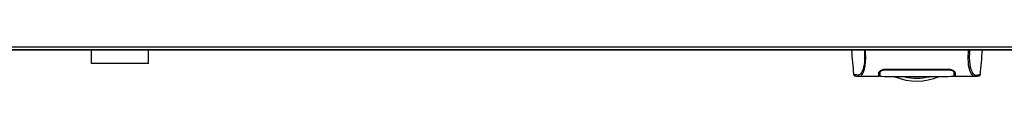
# Model space of a CAD drawing. Header units: millimetres. Extents: x 0 to 420, y 0 to 297.
# Tile 6 of 60: x 130.45 to 193.13, y 68.37 to 70.54. Entities that reach past the tile are written whole.
import ezdxf

# ---------------------------------------------------------------- set-up
doc = ezdxf.new("R2010")
doc.units = ezdxf.units.MM

msp = doc.modelspace()

# ---------------------------------------------------------------- linework, layer by layer
at = {"color": 7, "linetype": 'Continuous', "lineweight": 25}
for p, q in [((63.06993, 70.5435), (210.44037, 70.5435)), ((194.46919, 70.36201), (79.04111, 70.36201)), ((135.01284, 69.49086), (135.01284, 70.36201)), ((138.64265, 69.49086), (138.64265, 70.36201)), ((138.64265, 69.49086), (135.01284, 69.49086)), ((185.20274, 68.93352), (185.20345, 68.98623)), ((185.57615, 69.12956), (189.56894, 69.12956)), ((185.57615, 69.09172), (185.57616, 69.12922)), ((189.56894, 69.09169), (189.56894, 69.12927)), ((189.94297, 68.88765), (189.94127, 68.98686)), ((183.54339, 68.80137), (183.54312, 68.8017)), ((183.87698, 68.67537), (183.88643, 68.67537)), ((183.88643, 68.67466), (185.13615, 68.67466)), ((185.13678, 68.71096), (185.18815, 68.71096)), ((185.19899, 68.7723), (185.19905, 68.90986)), ((185.20212, 68.88768), (185.20274, 68.93352)), ((189.94284, 68.89498), (189.94276, 68.90009)), ((189.94297, 68.88765), (189.94322, 68.87299)), ((189.94336, 68.8653), (189.94322, 68.87299)), ((189.94454, 68.828), (189.94344, 68.91198)), ((189.9461, 68.77632), (189.94605, 68.90986)), ((189.95375, 68.89405), (189.95316, 68.92735)), ((189.95467, 68.84116), (189.95418, 68.86933)), ((189.9569, 68.71096), (190.00831, 68.71096)), ((190.00895, 68.67466), (191.25793, 68.67466)), ((191.6017, 68.80137), (191.60197, 68.8017))]:
    msp.add_line(p, q, dxfattribs=at)
at = {"color": 7, "linetype": 'Continuous'}
msp.add_line((65.6108, 70.36201), (207.8995, 70.36201), dxfattribs=at)
at = {"color": 7, "linetype": 'Continuous', "lineweight": 25, "flags": 128}
msp.add_lwpolyline([(191.24745, 68.67482), (191.21208, 68.67735), (191.17739, 68.68494), (191.13977, 68.70345), (191.13004, 68.71072), (191.11679, 68.72246), (191.10492, 68.73477), (191.10176, 68.73834), (191.10088, 68.73936), (191.10061, 68.73968), (191.10051, 68.73979), (191.10047, 68.73983), (191.10046, 68.73985), (191.10046, 68.73985), (191.10045, 68.73985), (191.10045, 68.73986), (191.10045, 68.73986), (191.10045, 68.73986), (191.10045, 68.73986), (191.06176, 68.79078), (191.02464, 68.85121), (190.98433, 68.93306), (190.94659, 69.03056), (190.91378, 69.1399), (190.88472, 69.26903), (190.86082, 69.42083), (190.84438, 69.58937), (190.83604, 69.77207), (190.83592, 69.9617), (190.84338, 70.15695), (190.85829, 70.36201)], dxfattribs=at)
at = {"color": 7, "linetype": 'Continuous', "lineweight": 25}
for radius, start, end in [(3.62981, 247.268445, 292.9124484), (3.4427, 256.5866744, 283.4447171)]:
    msp.add_arc((187.57255, 71.99543), radius, start, end, dxfattribs=at)
for points, knots in [([(183.39804, 70.36201), (183.42169, 70.09194), (183.46726, 69.57159), (183.51274, 69.05123), (183.53461, 68.80095)], [0, 0, 0, 0, 0.51903279, 1, 1, 1, 1]), ([(184.21716, 70.36201), (184.22256, 70.29762), (184.2333, 70.1696), (184.24096, 69.97919), (184.24105, 69.79468), (184.23243, 69.61998), (184.21541, 69.45946), (184.19101, 69.3163), (184.16061, 69.19142), (184.11443, 69.04919), (184.04929, 68.91415), (183.96942, 68.80127), (183.8882, 68.75104), (183.76632, 68.75016), (183.63623, 68.76926), (183.5452, 68.78625), (183.5439, 68.79708), (183.54339, 68.80137)], [0, 0, 0, 0, 0.03293543, 0.06547319, 0.09814545, 0.13076322, 0.16326802, 0.19603503, 0.22873208, 0.26172606, 0.32742317, 0.39375449, 0.45898655, 0.52551088, 0.70472603, 0.88294372, 1, 1, 1, 1]), ([(183.88643, 68.67537), (183.89481, 68.67524), (183.92321, 68.6748), (183.97767, 68.68185), (184.03029, 68.72032), (184.07047, 68.77163), (184.09522, 68.80794), (184.12161, 68.85212), (184.1491, 68.90548), (184.17509, 68.96582), (184.1976, 69.02661), (184.21536, 69.08182), (184.23187, 69.14065), (184.24707, 69.20308), (184.26566, 69.29279), (184.28564, 69.41897), (184.30206, 69.58751), (184.31042, 69.76954), (184.31037, 69.95998), (184.30309, 70.1582), (184.2923, 70.29321), (184.2868, 70.36201)], [0, 0, 0, 0, 0.04410353, 0.14951948, 0.25632536, 0.29580618, 0.33856228, 0.37355739, 0.42045531, 0.47076786, 0.50253416, 0.53585719, 0.56654231, 0.59634022, 0.628096, 0.68977273, 0.75268092, 0.81441027, 0.87472491, 0.93616443, 1, 1, 1, 1]), ([(190.92793, 70.36201), (190.92253, 70.29762), (190.91179, 70.1696), (190.90413, 69.97919), (190.90404, 69.79468), (190.91266, 69.61998), (190.92968, 69.45946), (190.95408, 69.3163), (190.98449, 69.19142), (191.03066, 69.04919), (191.0958, 68.91415), (191.17567, 68.80127), (191.25689, 68.75104), (191.37877, 68.75016), (191.50886, 68.76926), (191.59989, 68.78625), (191.60119, 68.79708), (191.6017, 68.80137)], [0, 0, 0, 0, 0.03293543, 0.06547319, 0.09814545, 0.13076322, 0.16326802, 0.19603503, 0.22873208, 0.26172606, 0.32742317, 0.39375449, 0.45898655, 0.52551088, 0.70472603, 0.88294372, 1, 1, 1, 1]), ([(191.61048, 68.80095), (191.63235, 69.05122), (191.67783, 69.57158), (191.7234, 70.09193), (191.74705, 70.36201)], [0, 0, 0, 0, 0.48094895, 1, 1, 1, 1]), ([(185.1436, 68.88798), (185.1502, 68.91195), (185.1634, 68.95985), (185.25256, 69.03806), (185.37291, 69.09867), (185.49011, 69.12659), (185.5542, 69.1288), (185.57615, 69.12956)], [0, 0, 0, 0, 0.24267004, 0.4850883, 0.73180572, 0.90817203, 1, 1, 1, 1]), ([(185.27093, 69.04138), (185.25011, 69.02402), (185.2037, 68.98532), (185.19611, 68.94796), (185.19193, 68.92735)], [0, 0, 0, 0, 0.44865939, 1, 1, 1, 1]), ([(185.20212, 68.88768), (185.20742, 68.90823), (185.21805, 68.94945), (185.29414, 69.01535), (185.39825, 69.06589), (185.50025, 69.08922), (185.55657, 69.09109), (185.57615, 69.09174)], [0, 0, 0, 0, 0.24096485, 0.48337497, 0.7285961, 0.90568571, 1, 1, 1, 1]), ([(185.57615, 69.09174), (185.71315, 69.0918), (186.39818, 69.09211), (187.72911, 69.09294), (188.92304, 69.09214), (189.56894, 69.09171)], [0, 0, 0, 0, 0.10293933, 0.51469663, 1, 1, 1, 1]), ([(189.56894, 69.12956), (189.61117, 69.12678), (189.69547, 69.12123), (189.81023, 69.08112), (189.90897, 69.0247), (189.98392, 68.95527), (189.99562, 68.91045), (190.00149, 68.88798)], [0, 0, 0, 0, 0.17602394, 0.35136334, 0.54466667, 0.77179405, 1, 1, 1, 1]), ([(189.56894, 69.09171), (189.60505, 69.08951), (189.67637, 69.08516), (189.77449, 69.05342), (189.85967, 69.00779), (189.92725, 68.94835), (189.93758, 68.90846), (189.94297, 68.88765)], [0, 0, 0, 0, 0.17334583, 0.34244333, 0.53261108, 0.75610773, 1, 1, 1, 1]), ([(189.95316, 68.92735), (189.94874, 68.94919), (189.94105, 68.98718), (189.89165, 69.02609), (189.87065, 69.04263)], [0, 0, 0, 0, 0.57480988, 1, 1, 1, 1]), ([(183.53454, 68.80173), (183.5415, 68.78036), (183.55721, 68.73217), (183.59604, 68.71429), (183.61671, 68.70792), (183.65641, 68.70107), (183.71757, 68.69105), (183.79926, 68.67821), (183.86609, 68.6759), (183.89786, 68.6748)], [0, 0, 0, 0, 0.09524506, 0.21481146, 0.35891782, 0.50454818, 0.68519164, 0.85037784, 1, 1, 1, 1]), ([(185.13615, 68.67498), (185.13615, 68.67487), (185.13611, 68.67376), (185.13624, 68.67706), (185.1367, 68.69024), (185.1383, 68.73625), (185.14067, 68.80449), (185.14272, 68.86287), (185.1436, 68.88798)], [0, 0, 0, 0, 0.02175985, 0.22405071, 0.42672984, 0.63314278, 0.8422428, 1, 1, 1, 1]), ([(185.19046, 68.70869), (185.1736, 68.70834), (185.14216, 68.70768), (185.13882, 68.70694), (185.13727, 68.7066)], [0, 0, 0, 0, 0.536196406, 1, 1, 1, 1]), ([(185.19193, 68.92735), (185.19095, 68.87135), (185.18971, 68.80044), (185.18928, 68.77596), (185.18919, 68.77082)], [0, 0, 0, 0, 0.78995763, 1, 1, 1, 1]), ([(185.1984, 68.67441), (185.19841, 68.67486), (185.19843, 68.67577), (185.19865, 68.68863), (185.19942, 68.73295), (185.20063, 68.80187), (185.20167, 68.86161), (185.20212, 68.88768)], [0, 0, 0, 0, 0.19851654, 0.40682671, 0.6188004, 0.83361426, 1, 1, 1, 1]), ([(185.19842, 68.67587), (185.387, 68.67037), (185.77269, 68.65912), (186.35863, 68.6577), (186.9587, 68.65805), (187.63019, 68.65875), (188.37005, 68.6589), (189.16398, 68.65625), (189.68864, 68.6695), (189.94667, 68.67602)], [0, 0, 0, 0, 0.12113183, 0.24774381, 0.37318266, 0.49813276, 0.66585272, 0.83566481, 1, 1, 1, 1]), ([(185.19864, 68.68795), (185.1986, 68.68608), (185.19853, 68.68185), (185.19847, 68.67856), (185.19844, 68.67672)], [0, 0, 0, 0, 0.439512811, 1, 1, 1, 1]), ([(185.19899, 68.7723), (185.19899, 68.76316), (185.19898, 68.7514), (185.19897, 68.74316), (185.19897, 68.74132)], [0, 0, 0, 0, 0.77695019, 1, 1, 1, 1]), ([(185.20126, 68.91359), (185.2009, 68.88075), (185.20045, 68.83943), (185.19994, 68.79389), (185.19984, 68.78516), (185.19983, 68.78353)], [0, 0, 0, 0, 0.75900624, 0.95507672, 1, 1, 1, 1]), ([(185.20274, 68.93351), (185.2025, 68.91645), (185.20202, 68.8823), (185.20146, 68.84982), (185.20118, 68.83357)], [0, 0, 0, 0, 0.49955274, 1, 1, 1, 1]), ([(189.94367, 68.84758), (189.94423, 68.81512), (189.94545, 68.74517), (189.94624, 68.6999), (189.94636, 68.69336), (189.94638, 68.69234)], [0, 0, 0, 0, 0.422346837, 0.910210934, 1, 1, 1, 1]), ([(189.94643, 68.68938), (189.94621, 68.70298), (189.94596, 68.71874), (189.94557, 68.74842), (189.94552, 68.75248)], [0, 0, 0, 0, 0.86329129, 1, 1, 1, 1]), ([(189.94613, 68.74172), (189.94612, 68.74475), (189.94611, 68.75464), (189.94611, 68.76744), (189.9461, 68.77632)], [0, 0, 0, 0, 0.30662051, 1, 1, 1, 1]), ([(190.00782, 68.7066), (190.00558, 68.70713), (190.00267, 68.70782), (189.96958, 68.70839), (189.96209, 68.70852)], [0, 0, 0, 0, 0.773369, 1, 1, 1, 1]), ([(190.00149, 68.88798), (190.00327, 68.83727), (190.00687, 68.73437), (190.00888, 68.67612), (190.00898, 68.67367), (190.00895, 68.67471), (190.00895, 68.67473)], [0, 0, 0, 0, 0.33253016, 0.67483713, 0.99270757, 1, 1, 1, 1]), ([(191.24723, 68.6748), (191.279, 68.6759), (191.34583, 68.67821), (191.42752, 68.69105), (191.48868, 68.70107), (191.52838, 68.70792), (191.54905, 68.71429), (191.58788, 68.73217), (191.60359, 68.78036), (191.61055, 68.80173)], [0, 0, 0, 0, 0.14962216, 0.31480836, 0.49545182, 0.64108218, 0.78518854, 0.90475494, 1, 1, 1, 1]), ([(191.25793, 68.67533), (191.25488, 68.67493), (191.25169, 68.67451), (191.24761, 68.67481), (191.24745, 68.67482)], [0, 0, 0, 0, 0.96013712, 1, 1, 1, 1])]:
    msp.add_open_spline(points, degree=3, knots=knots, dxfattribs=at)

doc.saveas('drawing.dxf')
